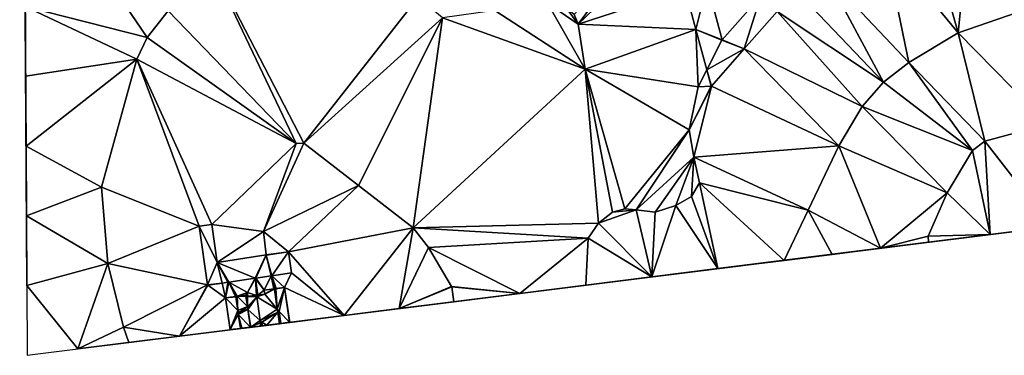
# Model space of a CAD drawing. Header units: inches. Extents: x 573063 to 573309, y 6670422 to 6670677.
# Tile 1 of 39: x 573064 to 573132, y 6670422 to 6670445. Entities that reach past the tile are written whole.
import ezdxf

# ---------------------------------------------------------------- set-up
doc = ezdxf.new("R2010")
doc.units = ezdxf.units.IN
doc.header["$MEASUREMENT"] = 0
doc.layers.add('Terreng_ortofoto', color=10, linetype='Continuous')

msp = doc.modelspace()

# ---------------------------------------------------------------- linework, layer by layer
at = {"layer": 'Terreng_ortofoto'}
for points in [[(573064.04, 6670514.24, 211.66), (573064.527, 6670426.504, 218.528), (573064.422, 6670445.728, 218.106)], [(573128.69, 6670443.91, 219), (573129.572, 6670452.65, 219.841), (573126.577, 6670451.381, 219.792)], [(573133.49, 6670445.56, 219), (573129.572, 6670452.65, 219.841), (573128.69, 6670443.91, 219)], [(573072.82, 6670443.58, 219), (573067.14, 6670451.94, 218), (573064.422, 6670445.728, 218.106)], [(573074.26, 6670445.43, 219), (573067.14, 6670451.94, 218), (573072.82, 6670443.58, 219)], [(573128.69, 6670443.91, 219), (573126.577, 6670451.381, 219.792), (573123.583, 6670450.112, 219.743)], [(573125.29, 6670441.86, 219), (573123.583, 6670450.112, 219.743), (573119.567, 6670447.938, 219.624)], [(573125.29, 6670441.86, 219), (573128.69, 6670443.91, 219), (573123.583, 6670450.112, 219.743)], [(573074.26, 6670445.43, 219), (573083.09, 6670436.29, 219), (573076.86, 6670449.38, 219)], [(573076.86, 6670449.38, 219), (573083.09, 6670436.29, 219), (573083.61, 6670436.32, 219)], [(573091.5, 6670446.364, 219.2), (573076.86, 6670449.38, 219), (573083.61, 6670436.32, 219)], [(573102.23, 6670445.18, 219.54), (573102.51, 6670444.5, 219.53), (573106.29, 6670449.61, 219.52)], [(573102.51, 6670444.5, 219.53), (573107.49, 6670449.3, 219.51), (573106.29, 6670449.61, 219.52)], [(573102.51, 6670444.5, 219.53), (573109.886, 6670446.915, 219.412), (573107.49, 6670449.3, 219.51)], [(573123.55, 6670440.52, 219), (573119.567, 6670447.938, 219.624), (573117.623, 6670446.737, 219.576)], [(573125.29, 6670441.86, 219), (573119.567, 6670447.938, 219.624), (573123.55, 6670440.52, 219)], [(573110.63, 6670444.144, 219.391), (573111.39, 6670447.29, 219.42), (573109.886, 6670446.915, 219.412)], [(573110.63, 6670444.144, 219.391), (573112.425, 6670443.439, 219.53), (573111.39, 6670447.29, 219.42)], [(573112.425, 6670443.439, 219.53), (573112.443, 6670443.435, 219.53), (573111.39, 6670447.29, 219.42)], [(573112.443, 6670443.435, 219.53), (573115.09, 6670446.46, 219.5), (573111.39, 6670447.29, 219.42)], [(573093.16, 6670444.943, 219.38), (573091.5, 6670446.364, 219.2), (573083.61, 6670436.32, 219)], [(573102.51, 6670444.5, 219.53), (573110.63, 6670444.144, 219.391), (573109.886, 6670446.915, 219.412)], [(573113.949, 6670442.802, 219.4), (573115.09, 6670446.46, 219.5), (573112.443, 6670443.435, 219.53)], [(573116.211, 6670445.387, 219.483), (573115.09, 6670446.46, 219.5), (573113.949, 6670442.802, 219.4)], [(573116.211, 6670445.387, 219.483), (573123.55, 6670440.52, 219), (573117.623, 6670446.737, 219.576)], [(573064.449, 6670440.922, 218.211), (573064.422, 6670445.728, 218.106), (573064.475, 6670436.116, 218.317)], [(573064.422, 6670445.728, 218.106), (573064.527, 6670426.504, 218.528), (573064.501, 6670431.31, 218.422)], [(573064.422, 6670445.728, 218.106), (573064.501, 6670431.31, 218.422), (573064.475, 6670436.116, 218.317)], [(573072.12, 6670442.09, 219), (573072.82, 6670443.58, 219), (573064.422, 6670445.728, 218.106)], [(573072.12, 6670442.09, 219), (573064.422, 6670445.728, 218.106), (573064.449, 6670440.922, 218.211)], [(573102.987, 6670441.4, 219.53), (573100.4, 6670445.95, 219.54), (573096.77, 6670445.445, 219.46)], [(573102.987, 6670441.4, 219.53), (573102.51, 6670444.5, 219.53), (573100.4, 6670445.95, 219.54)], [(573102.51, 6670444.5, 219.53), (573101.7, 6670445.61, 219.54), (573100.4, 6670445.95, 219.54)], [(573074.26, 6670445.43, 219), (573072.82, 6670443.58, 219), (573083.09, 6670436.29, 219)], [(573093.16, 6670444.943, 219.38), (573083.61, 6670436.32, 219), (573087.38, 6670433.4, 219)], [(573093.16, 6670444.943, 219.38), (573087.38, 6670433.4, 219), (573091.15, 6670430.48, 219)], [(573102.987, 6670441.4, 219.53), (573093.16, 6670444.943, 219.38), (573091.15, 6670430.48, 219)], [(573102.987, 6670441.4, 219.53), (573096.77, 6670445.445, 219.46), (573093.16, 6670444.943, 219.38)], [(573102.23, 6670445.18, 219.54), (573101.7, 6670445.61, 219.54), (573102.51, 6670444.5, 219.53)], [(573116.211, 6670445.387, 219.483), (573113.949, 6670442.802, 219.4), (573122.08, 6670438.83, 219)], [(573116.211, 6670445.387, 219.483), (573122.08, 6670438.83, 219), (573123.55, 6670440.52, 219)], [(573133.49, 6670445.56, 219), (573128.69, 6670443.91, 219), (573134.87, 6670437.62, 218)], [(573102.987, 6670441.4, 219.53), (573110.63, 6670444.144, 219.391), (573102.51, 6670444.5, 219.53)], [(573072.12, 6670442.09, 219), (573083.09, 6670436.29, 219), (573072.82, 6670443.58, 219)], [(573102.987, 6670441.4, 219.53), (573110.77, 6670440.2, 219.28), (573110.63, 6670444.144, 219.391)], [(573110.63, 6670444.144, 219.391), (573110.77, 6670440.2, 219.28), (573111.375, 6670441.374, 219.372)], [(573110.63, 6670444.144, 219.391), (573111.375, 6670441.374, 219.372), (573112.421, 6670443.402, 219.53)], [(573110.63, 6670444.144, 219.391), (573112.421, 6670443.402, 219.53), (573112.425, 6670443.439, 219.53)], [(573125.29, 6670441.86, 219), (573130.53, 6670436.46, 218), (573128.69, 6670443.91, 219)], [(573128.69, 6670443.91, 219), (573130.53, 6670436.46, 218), (573134.87, 6670437.62, 218)], [(573113.949, 6670442.802, 219.4), (573112.421, 6670443.402, 219.53), (573111.375, 6670441.374, 219.372)], [(573112.421, 6670443.402, 219.53), (573112.443, 6670443.435, 219.53), (573112.425, 6670443.439, 219.53)], [(573113.949, 6670442.802, 219.4), (573112.443, 6670443.435, 219.53), (573112.421, 6670443.402, 219.53)], [(573113.949, 6670442.802, 219.4), (573111.375, 6670441.374, 219.372), (573111.699, 6670440.231, 219.318)], [(573113.949, 6670442.802, 219.4), (573111.699, 6670440.231, 219.318), (573120.47, 6670436.12, 219)], [(573113.949, 6670442.802, 219.4), (573120.47, 6670436.12, 219), (573122.08, 6670438.83, 219)], [(573072.12, 6670442.09, 219), (573064.449, 6670440.922, 218.211), (573064.475, 6670436.116, 218.317)], [(573072.12, 6670442.09, 219), (573064.475, 6670436.116, 218.317), (573069.68, 6670433.29, 219)], [(573072.12, 6670442.09, 219), (573069.68, 6670433.29, 219), (573076.403, 6670430.603, 219.181)], [(573072.12, 6670442.09, 219), (573076.403, 6670430.603, 219.181), (573077.27, 6670430.713, 219.238)], [(573072.12, 6670442.09, 219), (573077.27, 6670430.713, 219.238), (573083.09, 6670436.29, 219)], [(573125.29, 6670441.86, 219), (573123.55, 6670440.52, 219), (573129.67, 6670435.8, 218)], [(573125.29, 6670441.86, 219), (573129.67, 6670435.8, 218), (573130.53, 6670436.46, 218)], [(573102.987, 6670441.4, 219.53), (573091.15, 6670430.48, 219), (573103.92, 6670430.81, 219.33)], [(573102.987, 6670441.4, 219.53), (573103.92, 6670430.81, 219.33), (573104.87, 6670431.56, 219.4)], [(573102.987, 6670441.4, 219.53), (573104.87, 6670431.56, 219.4), (573105.73, 6670431.79, 219.4)], [(573102.987, 6670441.4, 219.53), (573105.73, 6670431.79, 219.4), (573110.17, 6670437.22, 219.32)], [(573102.987, 6670441.4, 219.53), (573110.17, 6670437.22, 219.32), (573110.77, 6670440.2, 219.28)], [(573111.681, 6670440.235, 219.318), (573111.375, 6670441.374, 219.372), (573110.77, 6670440.2, 219.28)], [(573111.681, 6670440.235, 219.318), (573111.699, 6670440.231, 219.318), (573111.375, 6670441.374, 219.372)], [(573111.681, 6670440.235, 219.318), (573110.17, 6670437.22, 219.32), (573111.699, 6670440.231, 219.318)], [(573111.681, 6670440.235, 219.318), (573110.77, 6670440.2, 219.28), (573110.17, 6670437.22, 219.32)], [(573111.699, 6670440.231, 219.318), (573110.17, 6670437.22, 219.32), (573110.49, 6670435.35, 219.33)], [(573111.699, 6670440.231, 219.318), (573110.49, 6670435.35, 219.33), (573120.47, 6670436.12, 219)], [(573129.67, 6670435.8, 218), (573123.55, 6670440.52, 219), (573122.08, 6670438.83, 219)], [(573127.93, 6670432.9, 218), (573122.08, 6670438.83, 219), (573120.47, 6670436.12, 219)], [(573129.67, 6670435.8, 218), (573122.08, 6670438.83, 219), (573127.93, 6670432.9, 218)], [(573134.87, 6670437.62, 218), (573130.53, 6670436.46, 218), (573135.122, 6670430.549, 218)], [(573106.5, 6670431.71, 219.4), (573110.17, 6670437.22, 219.32), (573105.73, 6670431.79, 219.4)], [(573106.5, 6670431.71, 219.4), (573110.49, 6670435.35, 219.33), (573110.17, 6670437.22, 219.32)], [(573064.501, 6670431.31, 218.422), (573069.68, 6670433.29, 219), (573064.475, 6670436.116, 218.317)], [(573083.09, 6670436.29, 219), (573077.27, 6670430.713, 219.238), (573080.84, 6670430.22, 219)], [(573083.61, 6670436.32, 219), (573083.09, 6670436.29, 219), (573080.84, 6670430.22, 219)], [(573083.61, 6670436.32, 219), (573080.84, 6670430.22, 219), (573087.38, 6670433.4, 219)], [(573110.49, 6670435.35, 219.33), (573118.355, 6670431.705, 219), (573120.47, 6670436.12, 219)], [(573120.47, 6670436.12, 219), (573118.355, 6670431.705, 219), (573123.33, 6670429.07, 218.333)], [(573127.93, 6670432.9, 218), (573120.47, 6670436.12, 219), (573123.33, 6670429.07, 218.333)], [(573129.67, 6670435.8, 218), (573130.885, 6670430.018, 218), (573130.53, 6670436.46, 218)], [(573135.122, 6670430.549, 218), (573130.53, 6670436.46, 218), (573130.885, 6670430.018, 218)], [(573129.67, 6670435.8, 218), (573127.93, 6670432.9, 218), (573130.885, 6670430.018, 218)], [(573106.5, 6670431.71, 219.4), (573107.81, 6670431.55, 219.37), (573110.49, 6670435.35, 219.33)], [(573109.24, 6670432.01, 219.3), (573110.49, 6670435.35, 219.33), (573107.81, 6670431.55, 219.37)], [(573109.24, 6670432.01, 219.3), (573110.32, 6670432.63, 219.35), (573110.49, 6670435.35, 219.33)], [(573110.49, 6670435.35, 219.33), (573110.32, 6670432.63, 219.35), (573110.88, 6670433.59, 219.33)], [(573110.49, 6670435.35, 219.33), (573110.88, 6670433.59, 219.33), (573118.355, 6670431.705, 219)], [(573110.32, 6670432.63, 219.35), (573112.144, 6670427.667, 219), (573110.88, 6670433.59, 219.33)], [(573110.88, 6670433.59, 219.33), (573112.144, 6670427.667, 219), (573116.694, 6670428.238, 219)], [(573110.88, 6670433.59, 219.33), (573116.694, 6670428.238, 219), (573118.355, 6670431.705, 219)], [(573064.501, 6670431.31, 218.422), (573070.11, 6670428.03, 219), (573069.68, 6670433.29, 219)], [(573076.403, 6670430.603, 219.181), (573069.68, 6670433.29, 219), (573070.11, 6670428.03, 219)], [(573080.84, 6670430.22, 219), (573082.569, 6670428.817, 218.9), (573087.38, 6670433.4, 219)], [(573091.15, 6670430.48, 219), (573087.38, 6670433.4, 219), (573082.569, 6670428.817, 218.9)], [(573127.93, 6670432.9, 218), (573123.33, 6670429.07, 218.333), (573126.62, 6670429.9, 218)], [(573127.93, 6670432.9, 218), (573126.62, 6670429.9, 218), (573130.885, 6670430.018, 218)], [(573109.24, 6670432.01, 219.3), (573112.144, 6670427.667, 219), (573110.32, 6670432.63, 219.35)], [(573103.92, 6670430.81, 219.33), (573107.595, 6670427.097, 219), (573106.5, 6670431.71, 219.4)], [(573103.92, 6670430.81, 219.33), (573106.5, 6670431.71, 219.4), (573104.87, 6670431.56, 219.4)], [(573106.5, 6670431.71, 219.4), (573105.73, 6670431.79, 219.4), (573104.87, 6670431.56, 219.4)], [(573106.5, 6670431.71, 219.4), (573107.595, 6670427.097, 219), (573107.81, 6670431.55, 219.37)], [(573109.24, 6670432.01, 219.3), (573107.81, 6670431.55, 219.37), (573107.595, 6670427.097, 219)], [(573109.24, 6670432.01, 219.3), (573107.595, 6670427.097, 219), (573112.144, 6670427.667, 219)], [(573118.355, 6670431.705, 219), (573116.694, 6670428.238, 219), (573120.012, 6670428.654, 218.667)], [(573118.355, 6670431.705, 219), (573120.012, 6670428.654, 218.667), (573123.33, 6670429.07, 218.333)], [(573064.501, 6670431.31, 218.422), (573064.527, 6670426.504, 218.528), (573070.11, 6670428.03, 219)], [(573076.403, 6670430.603, 219.181), (573077.649, 6670428.096, 219.201), (573077.27, 6670430.713, 219.238)], [(573080.84, 6670430.22, 219), (573077.27, 6670430.713, 219.238), (573077.649, 6670428.096, 219.201)], [(573139.36, 6670431.08, 218), (573098.495, 6670425.955, 219), (573086.4, 6670424.438, 218.755)], [(573103.92, 6670430.81, 219.33), (573091.15, 6670430.48, 219), (573103.211, 6670429.767, 219.32)], [(573139.36, 6670431.08, 218), (573112.144, 6670427.667, 219), (573098.495, 6670425.955, 219)], [(573103.92, 6670430.81, 219.33), (573103.211, 6670429.767, 219.32), (573107.595, 6670427.097, 219)], [(573139.36, 6670431.08, 218), (573123.33, 6670429.07, 218.333), (573112.144, 6670427.667, 219)], [(573139.36, 6670431.08, 218), (573126.647, 6670429.486, 218), (573123.33, 6670429.07, 218.333)], [(573135.122, 6670430.549, 218), (573126.647, 6670429.486, 218), (573139.36, 6670431.08, 218)], [(573076.403, 6670430.603, 219.181), (573070.11, 6670428.03, 219), (573076.988, 6670426.553, 219.199)], [(573076.403, 6670430.603, 219.181), (573076.988, 6670426.553, 219.199), (573077.649, 6670428.096, 219.201)], [(573080.84, 6670430.22, 219), (573077.649, 6670428.096, 219.201), (573081.01, 6670428.609, 219)], [(573080.84, 6670430.22, 219), (573081.01, 6670428.609, 219), (573082.569, 6670428.817, 218.9)], [(573091.15, 6670430.48, 219), (573082.569, 6670428.817, 218.9), (573086.4, 6670424.438, 218.755)], [(573091.15, 6670430.48, 219), (573086.4, 6670424.438, 218.755), (573090.173, 6670424.912, 218.878)], [(573091.15, 6670430.48, 219), (573090.173, 6670424.912, 218.878), (573092.21, 6670429.13, 219)], [(573103.211, 6670429.767, 219.32), (573091.15, 6670430.48, 219), (573092.21, 6670429.13, 219)], [(573130.885, 6670430.018, 218), (573126.62, 6670429.9, 218), (573126.647, 6670429.486, 218)], [(573135.122, 6670430.549, 218), (573130.885, 6670430.018, 218), (573126.647, 6670429.486, 218)], [(573103.211, 6670429.767, 219.32), (573092.21, 6670429.13, 219), (573098.495, 6670425.955, 219)], [(573103.211, 6670429.767, 219.32), (573098.495, 6670425.955, 219), (573103.045, 6670426.526, 219)], [(573103.211, 6670429.767, 219.32), (573103.045, 6670426.526, 219), (573107.595, 6670427.097, 219)], [(573126.62, 6670429.9, 218), (573123.33, 6670429.07, 218.333), (573126.647, 6670429.486, 218)], [(573081.012, 6670428.589, 219), (573082.569, 6670428.817, 218.9), (573081.01, 6670428.609, 219)], [(573081.012, 6670428.589, 219), (573081.419, 6670427.183, 218.925), (573082.569, 6670428.817, 218.9)], [(573082.569, 6670428.817, 218.9), (573081.419, 6670427.183, 218.925), (573082.776, 6670427.382, 218.833)], [(573082.569, 6670428.817, 218.9), (573082.776, 6670427.382, 218.833), (573086.4, 6670424.438, 218.755)], [(573090.173, 6670424.912, 218.878), (573093.79, 6670426.447, 219), (573092.21, 6670429.13, 219)], [(573098.495, 6670425.955, 219), (573092.21, 6670429.13, 219), (573093.79, 6670426.447, 219)], [(573112.144, 6670427.667, 219), (573123.33, 6670429.07, 218.333), (573120.012, 6670428.654, 218.667)], [(573116.694, 6670428.238, 219), (573112.144, 6670427.667, 219), (573120.012, 6670428.654, 218.667)], [(573070.11, 6670428.03, 219), (573064.527, 6670426.504, 218.528), (573068.052, 6670422.137, 218.817)], [(573071.18, 6670423.64, 219), (573070.11, 6670428.03, 219), (573068.052, 6670422.137, 218.817)], [(573076.988, 6670426.553, 219.199), (573070.11, 6670428.03, 219), (573071.18, 6670423.64, 219)], [(573077.649, 6670428.096, 219.201), (573076.988, 6670426.553, 219.199), (573077.984, 6670426.679, 219.14)], [(573080.26, 6670427.013, 219.002), (573081.01, 6670428.609, 219), (573077.649, 6670428.096, 219.201)], [(573077.649, 6670428.096, 219.201), (573077.984, 6670426.679, 219.14), (573078.381, 6670426.737, 219.116)], [(573077.649, 6670428.096, 219.201), (573078.381, 6670426.737, 219.116), (573078.438, 6670426.745, 219.113)], [(573080.26, 6670427.013, 219.002), (573077.649, 6670428.096, 219.201), (573078.438, 6670426.745, 219.113)], [(573081.012, 6670428.589, 219), (573081.01, 6670428.609, 219), (573080.26, 6670427.013, 219.002)], [(573080.299, 6670427.018, 219), (573081.012, 6670428.589, 219), (573080.26, 6670427.013, 219.002)], [(573080.299, 6670427.018, 219), (573081.359, 6670427.174, 218.929), (573081.012, 6670428.589, 219)], [(573081.012, 6670428.589, 219), (573081.359, 6670427.174, 218.929), (573081.419, 6670427.183, 218.925)], [(573081.419, 6670427.183, 218.925), (573082.273, 6670426.381, 218.827), (573082.776, 6670427.382, 218.833)], [(573086.4, 6670424.438, 218.755), (573082.776, 6670427.382, 218.833), (573082.273, 6670426.381, 218.827)], [(573103.045, 6670426.526, 219), (573098.495, 6670425.955, 219), (573112.144, 6670427.667, 219)], [(573107.595, 6670427.097, 219), (573103.045, 6670426.526, 219), (573112.144, 6670427.667, 219)], [(573076.988, 6670426.553, 219.199), (573077.01, 6670426.536, 219.199), (573077.984, 6670426.679, 219.14)], [(573077.01, 6670426.536, 219.199), (573078.227, 6670425.649, 219.144), (573077.984, 6670426.679, 219.14)], [(573078.227, 6670425.649, 219.144), (573078.381, 6670426.737, 219.116), (573077.984, 6670426.679, 219.14)], [(573078.227, 6670425.649, 219.144), (573078.438, 6670426.745, 219.113), (573078.381, 6670426.737, 219.116)], [(573078.913, 6670425.749, 219.079), (573078.438, 6670426.745, 219.113), (573078.227, 6670425.649, 219.144)], [(573080.26, 6670427.013, 219.002), (573078.438, 6670426.745, 219.113), (573079.73, 6670426.02, 219)], [(573078.913, 6670425.749, 219.079), (573079.019, 6670425.764, 219.069), (573078.438, 6670426.745, 219.113)], [(573079.019, 6670425.764, 219.069), (573079.73, 6670426.02, 219), (573078.438, 6670426.745, 219.113)], [(573080.289, 6670427.001, 219.001), (573080.26, 6670427.013, 219.002), (573079.73, 6670426.02, 219)], [(573080.289, 6670427.001, 219.001), (573079.73, 6670426.02, 219), (573080.353, 6670425.82, 219.14)], [(573080.299, 6670427.018, 219), (573080.26, 6670427.013, 219.002), (573080.289, 6670427.001, 219.001)], [(573080.299, 6670427.018, 219), (573080.289, 6670427.001, 219.001), (573080.887, 6670426.177, 218.938)], [(573080.289, 6670427.001, 219.001), (573080.353, 6670425.82, 219.14), (573080.452, 6670425.834, 218.96)], [(573080.289, 6670427.001, 219.001), (573080.452, 6670425.834, 218.96), (573080.887, 6670426.177, 218.938)], [(573080.299, 6670427.018, 219), (573080.887, 6670426.177, 218.938), (573081.359, 6670427.174, 218.929)], [(573081.359, 6670427.174, 218.929), (573080.887, 6670426.177, 218.938), (573081.556, 6670426.275, 218.884)], [(573081.359, 6670427.174, 218.929), (573081.556, 6670426.275, 218.884), (573081.419, 6670427.183, 218.925)], [(573081.556, 6670426.275, 218.884), (573081.578, 6670426.279, 218.883), (573081.419, 6670427.183, 218.925)], [(573081.419, 6670427.183, 218.925), (573081.578, 6670426.279, 218.883), (573081.676, 6670426.293, 218.875)], [(573081.419, 6670427.183, 218.925), (573081.676, 6670426.293, 218.875), (573081.705, 6670426.297, 218.872)], [(573081.419, 6670427.183, 218.925), (573081.705, 6670426.297, 218.872), (573082.273, 6670426.381, 218.827)], [(573068.052, 6670422.137, 218.817), (573064.527, 6670426.504, 218.528), (573064.554, 6670421.699, 218.634)], [(573075.049, 6670423.015, 219.214), (573076.988, 6670426.553, 219.199), (573071.18, 6670423.64, 219)], [(573075.049, 6670423.015, 219.214), (573077.01, 6670426.536, 219.199), (573076.988, 6670426.553, 219.199)], [(573075.049, 6670423.015, 219.214), (573078.227, 6670425.649, 219.144), (573077.01, 6670426.536, 219.199)], [(573079.019, 6670425.764, 219.069), (573079.613, 6670425.851, 219.014), (573079.73, 6670426.02, 219)], [(573079.613, 6670425.851, 219.014), (573079.736, 6670425.773, 219), (573079.73, 6670426.02, 219)], [(573080.353, 6670425.82, 219.14), (573079.73, 6670426.02, 219), (573079.736, 6670425.773, 219)], [(573080.452, 6670425.834, 218.96), (573080.925, 6670425.921, 218.933), (573080.887, 6670426.177, 218.938)], [(573080.887, 6670426.177, 218.938), (573080.925, 6670425.921, 218.933), (573081.556, 6670426.275, 218.884)], [(573080.925, 6670425.921, 218.933), (573081.583, 6670426.259, 218.61), (573081.556, 6670426.275, 218.884)], [(573080.925, 6670425.921, 218.933), (573081.786, 6670424.876, 218.61), (573081.583, 6670426.259, 218.61)], [(573081.583, 6670426.259, 218.61), (573081.578, 6670426.279, 218.883), (573081.556, 6670426.275, 218.884)], [(573081.583, 6670426.259, 218.61), (573081.676, 6670426.293, 218.875), (573081.578, 6670426.279, 218.883)], [(573081.583, 6670426.259, 218.61), (573081.682, 6670426.274, 218.51), (573081.676, 6670426.293, 218.875)], [(573081.583, 6670426.259, 218.61), (573081.786, 6670424.876, 218.61), (573081.682, 6670426.274, 218.51)], [(573081.682, 6670426.274, 218.51), (573081.705, 6670426.297, 218.872), (573081.676, 6670426.293, 218.875)], [(573081.682, 6670426.274, 218.51), (573082.273, 6670426.381, 218.827), (573081.705, 6670426.297, 218.872)], [(573081.682, 6670426.274, 218.51), (573081.786, 6670424.876, 218.61), (573082.273, 6670426.381, 218.827)], [(573081.909, 6670424.726, 218.51), (573082.273, 6670426.381, 218.827), (573081.786, 6670424.876, 218.61)], [(573081.909, 6670424.726, 218.51), (573082.623, 6670423.992, 218.635), (573082.273, 6670426.381, 218.827)], [(573086.4, 6670424.438, 218.755), (573082.273, 6670426.381, 218.827), (573082.647, 6670423.968, 218.633)], [(573082.623, 6670423.992, 218.635), (573082.647, 6670423.968, 218.633), (573082.273, 6670426.381, 218.827)], [(573098.495, 6670425.955, 219), (573093.945, 6670425.385, 219), (573086.4, 6670424.438, 218.755)], [(573090.173, 6670424.912, 218.878), (573093.803, 6670426.41, 219), (573093.79, 6670426.447, 219)], [(573090.173, 6670424.912, 218.878), (573093.945, 6670425.385, 219), (573093.803, 6670426.41, 219)], [(573098.495, 6670425.955, 219), (573093.79, 6670426.447, 219), (573093.803, 6670426.41, 219)], [(573098.495, 6670425.955, 219), (573093.803, 6670426.41, 219), (573093.945, 6670425.385, 219)], [(573075.049, 6670423.015, 219.214), (573078.529, 6670423.451, 219.428), (573078.227, 6670425.649, 219.144)], [(573078.923, 6670425.73, 219.47), (573078.913, 6670425.749, 219.079), (573078.227, 6670425.649, 219.144)], [(573079.061, 6670424.785, 219.47), (573078.923, 6670425.73, 219.47), (573078.227, 6670425.649, 219.144)], [(573078.227, 6670425.649, 219.144), (573078.529, 6670423.451, 219.428), (573078.544, 6670423.481, 219.424)], [(573079.061, 6670424.785, 219.47), (573078.227, 6670425.649, 219.144), (573078.544, 6670423.481, 219.424)], [(573078.923, 6670425.73, 219.47), (573079.019, 6670425.764, 219.069), (573078.913, 6670425.749, 219.079)], [(573079.061, 6670424.785, 219.47), (573079.019, 6670425.764, 219.069), (573078.923, 6670425.73, 219.47)], [(573079.019, 6670425.764, 219.069), (573079.629, 6670425.742, 219.012), (573079.613, 6670425.851, 219.014)], [(573079.061, 6670424.785, 219.47), (573079.729, 6670425.056, 219.003), (573079.019, 6670425.764, 219.069)], [(573079.019, 6670425.764, 219.069), (573079.729, 6670425.056, 219.003), (573079.629, 6670425.742, 219.012)], [(573079.613, 6670425.851, 219.014), (573079.657, 6670425.742, 219.009), (573079.736, 6670425.773, 219)], [(573079.613, 6670425.851, 219.014), (573079.629, 6670425.742, 219.012), (573079.657, 6670425.742, 219.009)], [(573079.629, 6670425.742, 219.012), (573079.729, 6670425.056, 219.003), (573079.657, 6670425.742, 219.009)], [(573079.657, 6670425.742, 219.009), (573079.736, 6670425.754, 219), (573079.736, 6670425.773, 219)], [(573079.657, 6670425.742, 219.009), (573079.729, 6670425.056, 219.003), (573079.736, 6670425.754, 219)], [(573080.367, 6670425.718, 219.14), (573079.736, 6670425.754, 219), (573079.729, 6670425.056, 219.003)], [(573079.732, 6670425.036, 219.003), (573080.367, 6670425.718, 219.14), (573079.729, 6670425.056, 219.003)], [(573079.732, 6670425.036, 219.003), (573079.757, 6670424.878, 219.006), (573080.367, 6670425.718, 219.14)], [(573080.365, 6670425.735, 219.14), (573080.353, 6670425.82, 219.14), (573079.736, 6670425.754, 219)], [(573080.353, 6670425.82, 219.14), (573079.736, 6670425.773, 219), (573079.736, 6670425.754, 219)], [(573080.365, 6670425.735, 219.14), (573079.736, 6670425.754, 219), (573080.367, 6670425.718, 219.14)], [(573080.367, 6670425.718, 219.14), (573079.757, 6670424.878, 219.006), (573079.76, 6670424.858, 219.006)], [(573080.367, 6670425.718, 219.14), (573079.76, 6670424.858, 219.006), (573080.596, 6670424.097, 219.14)], [(573080.365, 6670425.735, 219.14), (573080.452, 6670425.834, 218.96), (573080.353, 6670425.82, 219.14)], [(573080.365, 6670425.735, 219.14), (573080.367, 6670425.718, 219.14), (573080.452, 6670425.834, 218.96)], [(573080.367, 6670425.718, 219.14), (573081.786, 6670424.876, 218.61), (573080.925, 6670425.921, 218.933)], [(573080.367, 6670425.718, 219.14), (573080.925, 6670425.921, 218.933), (573080.452, 6670425.834, 218.96)], [(573080.367, 6670425.718, 219.14), (573080.596, 6670424.097, 219.14), (573081.786, 6670424.876, 218.61)], [(573086.4, 6670424.438, 218.755), (573093.945, 6670425.385, 219), (573090.173, 6670424.912, 218.878)], [(573079.101, 6670424.514, 219.47), (573079.061, 6670424.785, 219.47), (573078.544, 6670423.481, 219.424)], [(573079.732, 6670425.036, 219.003), (573079.729, 6670425.056, 219.003), (573079.061, 6670424.785, 219.47)], [(573079.732, 6670425.036, 219.003), (573079.061, 6670424.785, 219.47), (573079.18, 6670424.662, 219.002)], [(573079.101, 6670424.514, 219.47), (573079.18, 6670424.662, 219.002), (573079.061, 6670424.785, 219.47)], [(573079.101, 6670424.514, 219.47), (573079.938, 6670423.628, 219.024), (573079.76, 6670424.858, 219.006)], [(573079.101, 6670424.514, 219.47), (573079.76, 6670424.858, 219.006), (573079.18, 6670424.662, 219.002)], [(573079.732, 6670425.036, 219.003), (573079.18, 6670424.662, 219.002), (573079.757, 6670424.878, 219.006)], [(573079.18, 6670424.662, 219.002), (573079.76, 6670424.858, 219.006), (573079.757, 6670424.878, 219.006)], [(573079.938, 6670423.628, 219.024), (573079.955, 6670423.63, 219.027), (573079.76, 6670424.858, 219.006)], [(573079.76, 6670424.858, 219.006), (573079.955, 6670423.63, 219.027), (573080.596, 6670424.097, 219.14)], [(573080.596, 6670424.097, 219.14), (573081.816, 6670424.669, 218.61), (573081.786, 6670424.876, 218.61)], [(573080.596, 6670424.097, 219.14), (573080.712, 6670423.992, 218.862), (573081.816, 6670424.669, 218.61)], [(573080.712, 6670423.992, 218.862), (573081.061, 6670423.769, 218.796), (573081.816, 6670424.669, 218.61)], [(573081.932, 6670423.878, 218.61), (573081.816, 6670424.669, 218.61), (573081.061, 6670423.769, 218.796)], [(573081.909, 6670424.726, 218.51), (573081.786, 6670424.876, 218.61), (573081.816, 6670424.669, 218.61)], [(573081.909, 6670424.726, 218.51), (573081.816, 6670424.669, 218.61), (573082.032, 6670423.891, 218.51)], [(573081.932, 6670423.878, 218.61), (573081.979, 6670423.884, 218.563), (573081.816, 6670424.669, 218.61)], [(573081.979, 6670423.884, 218.563), (573082.032, 6670423.891, 218.51), (573081.816, 6670424.669, 218.61)], [(573081.909, 6670424.726, 218.51), (573082.032, 6670423.891, 218.51), (573082.623, 6670423.992, 218.635)], [(573086.4, 6670424.438, 218.755), (573078.529, 6670423.451, 219.428), (573068.052, 6670422.137, 218.817)], [(573086.4, 6670424.438, 218.755), (573082.627, 6670423.965, 218.633), (573078.529, 6670423.451, 219.428)], [(573082.627, 6670423.965, 218.633), (573080.649, 6670423.717, 219.14), (573078.529, 6670423.451, 219.428)], [(573079.101, 6670424.514, 219.47), (573078.544, 6670423.481, 219.424), (573079.242, 6670423.546, 219.47)], [(573079.101, 6670424.514, 219.47), (573079.242, 6670423.546, 219.47), (573079.341, 6670423.559, 219.024)], [(573079.101, 6670424.514, 219.47), (573079.341, 6670423.559, 219.024), (573079.938, 6670423.628, 219.024)], [(573079.955, 6670423.63, 219.027), (573080.617, 6670423.946, 219.14), (573080.596, 6670424.097, 219.14)], [(573079.955, 6670423.63, 219.027), (573080.649, 6670423.717, 219.14), (573080.617, 6670423.946, 219.14)], [(573080.617, 6670423.946, 219.14), (573080.712, 6670423.992, 218.862), (573080.596, 6670424.097, 219.14)], [(573080.617, 6670423.946, 219.14), (573080.735, 6670423.728, 218.901), (573080.712, 6670423.992, 218.862)], [(573080.617, 6670423.946, 219.14), (573080.649, 6670423.717, 219.14), (573080.735, 6670423.728, 218.901)], [(573081.932, 6670423.878, 218.61), (573080.649, 6670423.717, 219.14), (573082.627, 6670423.965, 218.633)], [(573080.712, 6670423.992, 218.862), (573080.735, 6670423.728, 218.901), (573080.748, 6670423.73, 218.863)], [(573080.712, 6670423.992, 218.862), (573080.748, 6670423.73, 218.863), (573081.061, 6670423.769, 218.796)], [(573081.932, 6670423.878, 218.61), (573082.627, 6670423.965, 218.633), (573081.979, 6670423.884, 218.563)], [(573081.979, 6670423.884, 218.563), (573082.627, 6670423.965, 218.633), (573082.032, 6670423.891, 218.51)], [(573082.032, 6670423.891, 218.51), (573082.627, 6670423.965, 218.633), (573082.623, 6670423.992, 218.635)], [(573082.627, 6670423.965, 218.633), (573082.647, 6670423.968, 218.633), (573082.623, 6670423.992, 218.635)], [(573086.4, 6670424.438, 218.755), (573082.647, 6670423.968, 218.633), (573082.627, 6670423.965, 218.633)], [(573071.18, 6670423.64, 219), (573068.052, 6670422.137, 218.817), (573071.55, 6670422.576, 219)], [(573071.55, 6670422.576, 219), (573068.052, 6670422.137, 218.817), (573078.529, 6670423.451, 219.428)], [(573075.049, 6670423.015, 219.214), (573071.18, 6670423.64, 219), (573071.55, 6670422.576, 219)], [(573075.049, 6670423.015, 219.214), (573071.55, 6670422.576, 219), (573078.529, 6670423.451, 219.428)], [(573079.955, 6670423.63, 219.027), (573078.529, 6670423.451, 219.428), (573080.649, 6670423.717, 219.14)], [(573079.938, 6670423.628, 219.024), (573078.529, 6670423.451, 219.428), (573079.955, 6670423.63, 219.027)], [(573079.938, 6670423.628, 219.024), (573079.242, 6670423.546, 219.47), (573078.529, 6670423.451, 219.428)], [(573079.242, 6670423.546, 219.47), (573078.548, 6670423.454, 219.428), (573078.529, 6670423.451, 219.428)], [(573078.529, 6670423.451, 219.428), (573078.548, 6670423.454, 219.428), (573078.544, 6670423.481, 219.424)], [(573079.242, 6670423.546, 219.47), (573078.544, 6670423.481, 219.424), (573078.548, 6670423.454, 219.428)], [(573079.938, 6670423.628, 219.024), (573079.341, 6670423.559, 219.024), (573079.242, 6670423.546, 219.47)], [(573081.932, 6670423.878, 218.61), (573081.061, 6670423.769, 218.796), (573080.649, 6670423.717, 219.14)], [(573081.061, 6670423.769, 218.796), (573080.735, 6670423.728, 218.901), (573080.649, 6670423.717, 219.14)], [(573081.061, 6670423.769, 218.796), (573080.748, 6670423.73, 218.863), (573080.735, 6670423.728, 218.901)]]:
    msp.add_3dface(points, dxfattribs=at)

doc.saveas('drawing.dxf')
